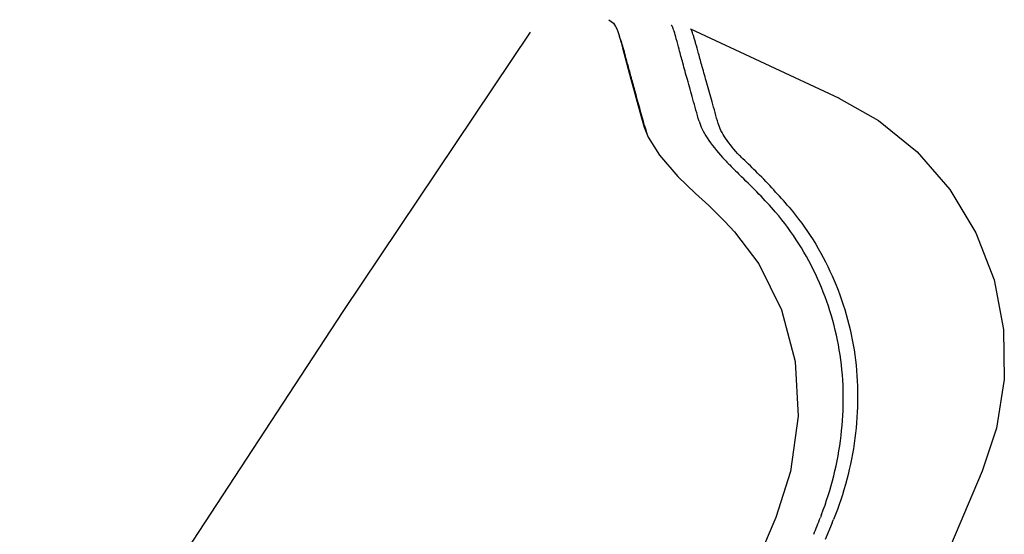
# Model space of a CAD drawing. Header units: millimetres. Extents: x 789 to 1209, y 393 to 987.
# Tile 27 of 37: x 878 to 906, y 931 to 946. Entities that reach past the tile are written whole.
import ezdxf

# ---------------------------------------------------------------- set-up
doc = ezdxf.new("R2010")
doc.units = ezdxf.units.MM
doc.header["$LTSCALE"] = 0.1

msp = doc.modelspace()

# ---------------------------------------------------------------- linework, layer by layer
at = {"color": 7, "linetype": 'Continuous'}
for p, q in [((896.8902, 945.2948), (901.1555, 943.3055)), ((895.4683, 942.8083), (895.5604, 942.4778)), ((896.5266, 941.06), (897.0396, 940.5688)), ((897.0398, 940.5687), (897.1305, 940.4874)), ((897.1305, 940.4874), (897.4211, 940.2214)), ((897.4211, 940.2214), (897.8812, 939.7652)), ((897.8812, 939.7652), (898.1598, 939.4661)), ((905.2626, 932.6005), (903.7419, 929.0175)), ((905.2625, 932.6004), (905.2626, 932.6005)), ((899.3384, 931.2642), (899.285, 931.1354)), ((900.9587, 931.115), (900.7535, 930.6316))]:
    msp.add_line(p, q, dxfattribs=at)
for points in [[(894.5478, 945.5595), (894.6816, 945.4581), (894.7441, 945.366), (894.7779, 945.2932), (894.8058, 945.2188), (894.8343, 945.1317), (894.8657, 945.0267), (894.9014, 944.9005), (894.9426, 944.7499), (895.1828, 943.8522)], [(861.4993, 795.5012), (862.2632, 808.132), (862.8668, 819.7234), (863.2597, 830.2362), (863.4816, 839.8625), (863.5748, 848.7327), (863.5497, 856.9628), (863.401, 864.6519), (863.1191, 871.8304), (862.724, 878.5391), (862.4183, 884.8507), (862.7902, 890.9567), (864.2515, 896.9749), (866.6281, 902.9886), (869.6891, 909.1704), (873.3126, 915.6188), (877.3992, 922.3789), (881.925, 929.5324), (886.9289, 937.179), (892.2978, 945.1992)], [(895.1828, 943.8522), (895.2666, 943.5427), (895.3615, 943.1952), (895.4683, 942.8083)], [(901.1543, 943.3061), (902.2895, 942.6626), (903.3947, 941.7685), (904.337, 940.6837), (905.0844, 939.4433), (905.603, 938.089), (905.8752, 936.6669), (905.8986, 935.2308), (905.6736, 933.828), (905.2628, 932.6003)], [(895.5603, 942.4776), (895.6771, 942.1889), (896.005, 941.6695), (896.5266, 941.06)], [(898.1596, 939.4662), (898.8552, 938.5475), (899.5076, 937.2261), (899.893, 935.7501), (899.9823, 934.1806), (899.7633, 932.585), (899.3384, 931.2642)], [(899.2838, 931.1359), (896.6419, 924.9046), (891.6696, 913.1994)]]:
    msp.add_lwpolyline(points, dxfattribs=at)
for centre, radius, start, end in [((969.5785, 963.5593), 76.9371, 195.878113, 196.048029), ((883.7354, 928.6465), 19.1335, 42.18252, 42.63824), ((893.234, 936.4294), 7.2824, 44.82312, 45.93763), ((863.1189, 904.7205), 51.0104, 45.58399, 46.2406), ((888.1555, 930.2476), 14.8569, 41.19214, 46.64077), ((885.2741, 927.7485), 19.0584, 40.69481, 44.70925), ((896.9586, 940.4773), 0.1222, 48.48719, 56.23438), ((722.6938, 1002.1585), 191.5305, 338.120922, 338.276301), ((911.5789, 927.1877), 11.6919, 159.14001, 159.57934)]:
    msp.add_arc(centre, radius, start, end, dxfattribs=at)
for points, knots in [([(897.138, 942.6466), (897.0785, 942.8585), (896.9662, 943.2564), (896.8093, 943.8128), (896.6794, 944.2883), (896.5757, 944.6797), (896.4945, 944.984), (896.4374, 945.1828), (896.3991, 945.2968), (896.3762, 945.3511), (896.3593, 945.3835), (896.3431, 945.3984), (896.3367, 945.3979)], [0, 0, 0, 0, 0.2298632, 0.4316757, 0.6036195, 0.7446814, 0.8543623, 0.9326438, 0.9602528, 0.9803766, 0.9933051, 1, 1, 1, 1]), ([(897.6856, 942.5821), (897.6284, 942.7878), (897.52, 943.1743), (897.3673, 943.7151), (897.2376, 944.178), (897.1313, 944.5597), (897.0578, 944.8266), (897.0087, 944.9984), (896.9789, 945.0969), (896.953, 945.1751), (896.9305, 945.2339), (896.9117, 945.272), (896.8977, 945.2912), (896.8904, 945.2947)], [0, 0, 0, 0, 0.2262319, 0.4253407, 0.5955105, 0.7356838, 0.8452906, 0.8888568, 0.9251309, 0.9542614, 0.9763181, 0.9914097, 1, 1, 1, 1]), ([(895.5769, 942.5099), (895.4808, 942.8477), (895.3489, 943.3242), (895.189, 943.9192), (895.0949, 944.2719), (895.0168, 944.5619), (894.9536, 944.789), (894.9033, 944.9519), (894.8721, 945.0391), (894.8558, 945.0704)], [0, 0, 0, 0, 0.3959711, 0.5574178, 0.6945794, 0.8074895, 0.8960732, 0.9602146, 1, 1, 1, 1]), ([(897.1379, 942.6469), (897.1604, 942.5687), (897.2277, 942.4032), (897.436, 942.0425), (897.6496, 941.782), (897.8109, 941.6069)], [0, 0, 0, 0, 0.1956182, 0.4273579, 1, 1, 1, 1]), ([(898.2988, 941.6611), (898.1528, 941.8158), (897.9589, 942.0456), (897.769, 942.3651), (897.7076, 942.512), (897.6867, 942.5814)], [0, 0, 0, 0, 0.5732387, 0.8046331, 1, 1, 1, 1]), ([(897.9137, 941.4946), (897.9483, 941.4593), (898.0947, 941.3109), (898.242, 941.1636), (898.3544, 941.0512)], [0, 0, 0, 0, 0.2373775, 1, 1, 1, 1]), ([(899.7241, 940.1751), (900.2245, 939.5856), (901.0627, 938.2384), (901.7202, 935.9405), (901.7122, 933.5231), (901.2985, 931.9579), (901.0008, 931.2131)], [0, 0, 0, 0, 0.2445478, 0.4940222, 0.7463267, 1, 1, 1, 1]), ([(900.6533, 931.351), (900.9299, 932.0784), (901.3118, 933.5998), (901.2977, 935.5598), (900.9635, 937.0671), (900.4311, 938.4883), (899.8203, 939.4616), (899.3353, 940.032)], [0, 0, 0, 0, 0.2538336, 0.5060088, 0.631371, 0.755775, 1, 1, 1, 1])]:
    msp.add_open_spline(points, degree=3, knots=knots, dxfattribs=at)
msp.add_open_spline([(900.9593, 931.1144), (900.9738, 931.147), (900.987, 931.1802), (901.0007, 931.2132)], degree=3, dxfattribs=at)

doc.saveas('drawing.dxf')
